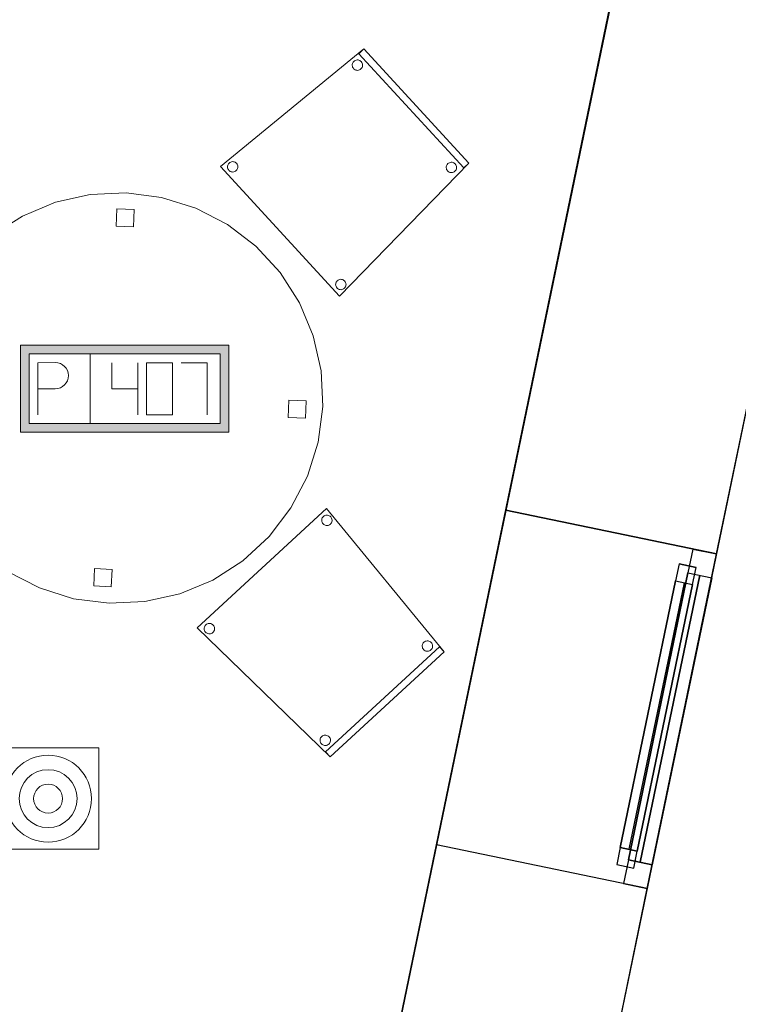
# Model space of a CAD drawing. Header units: metres. Extents: x 397.7 to 427.5, y 12.7 to 28.4.
# Tile 128 of 144: x 423.1 to 425.2, y 15.7 to 18.5. Entities that reach past the tile are written whole.
import ezdxf

# ---------------------------------------------------------------- set-up
doc = ezdxf.new("R2010")
doc.units = ezdxf.units.M
doc.layers.add('01_CARPINTERIA', color=5, linetype='Continuous', lineweight=25, true_color=0x0000ff)
doc.layers.add('01_SUELOS', color=7, linetype='Continuous', lineweight=25, true_color=0x007f00)
for name, color, linetype, lineweight in [('02_MOBILIARIO', 7, 'Continuous', 18), ('A-DETL-____-MBND', 7, 'Continuous', 18), ('A-DETL-GENF-OTLN', 7, 'Continuous', 18), ('A-GENM-____-OTLN', 7, 'Continuous', 18), ('A-WALL-____-MCUT', 7, 'Continuous', 25), ('A-WALL-____-OTLN', 7, 'Continuous', 25)]:
    doc.layers.add(name, color=color, linetype=linetype, lineweight=lineweight)

# ---------------------------------------------------------------- blocks, each defined once
blk = doc.blocks.new('Forma directa - LONDR55-XX_ZZ-ARQ-CAA-M3D-Londres55-156255-06_TEL_P3')
at = {"layer": '01_CARPINTERIA', "color": 161, "true_color": 0xaaaaff}
for p, q in [((0.1, 0.1), (0.05, 0.1)), ((0.05, 0.1), (0.05, 0.05)), ((0.1, 0.1), (0.05, 0.1)), ((0.05, 0.1), (0.05, 0.05)), ((0.1, 0.05), (0.1, 0.1)), ((0.1, 0.1), (0.1, 0.05)), ((0.1, 0.1), (0.8835, 0.1)), ((0.8835, 0.1), (0.1, 0.1)), ((0.1, 0.1), (0.1, 0.05)), ((0.1, 0.05), (0.1, 0.1)), ((0.8835, 0.1), (0.8835, 0.05)), ((0.8835, 0.1), (0.8835, 0.05)), ((0.9335, 0.1), (0.8835, 0.1)), ((0.8835, 0.1), (0.8835, 0.05)), ((0.9335, 0.1), (0.8835, 0.1)), ((0.8835, 0.1), (0.8835, 0.05)), ((0.9335, 0.05), (0.9335, 0.1)), ((0.9335, 0.1), (0.9335, 0.05)), ((0.07, 0.07), (0, 0.07)), ((0, 0.07), (0, 0)), ((0.07, 0.07), (0, 0.07)), ((0, 0.07), (0, 0)), ((0.07, 0), (0.07, 0.07)), ((0.07, 0.07), (0.07, 0)), ((0.07, 0.07), (0.9135, 0.07)), ((0.9135, 0.07), (0.07, 0.07)), ((0.07, 0.07), (0.07, 0)), ((0.07, 0), (0.07, 0.07)), ((0.8835, 0.075), (0.1, 0.075)), ((0.8835, 0.075), (0.1, 0.075)), ((0.9135, 0.07), (0.9135, 0)), ((0.9135, 0.07), (0.9135, 0)), ((0.9835, 0.07), (0.9135, 0.07)), ((0.9135, 0.07), (0.9135, 0)), ((0.9835, 0.07), (0.9135, 0.07)), ((0.9135, 0.07), (0.9135, 0)), ((0.9835, 0), (0.9835, 0.07)), ((0.9835, 0.07), (0.9835, 0)), ((0.05, 0.05), (0.1, 0.05)), ((0.05, 0.05), (0.1, 0.05)), ((0.9135, 0.035), (0.07, 0.035)), ((0.07, 0.035), (0.9135, 0.035)), ((0.1, 0.05), (0.8835, 0.05)), ((0.8835, 0.05), (0.1, 0.05)), ((0.8835, 0.05), (0.9335, 0.05)), ((0.8835, 0.05), (0.9335, 0.05)), ((0, 0), (0.07, 0)), ((0.07, 0), (0.9135, 0)), ((0.9135, 0), (0.07, 0)), ((0.9135, 0), (0.9835, 0)), ((0, 0), (0.07, 0)), ((0.9135, 0), (0.9835, 0))]:
    blk.add_line(p, q, dxfattribs=at)
blk = doc.blocks.new('Forma directa - Finestra P3-156310-06_TEL_P3')
at = {"xscale": 1.00000002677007, "yscale": 1.00000002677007, "zscale": 1.00000002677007}
blk.add_blockref('Forma directa - LONDR55-XX_ZZ-ARQ-CAA-M3D-Londres55-156255-06_TEL_P3', (0, 0), dxfattribs=at)
blk = doc.blocks.new('Family - Taula D120_P3-156368-06_TEL_P3')
at = {"layer": 'A-DETL-____-MBND', "color": 253, "true_color": 0xaaaaaa}
for p, q in [((0.4117, 1.1542), (0.5122, 1.1767)), ((0.5122, 1.1767), (0.4117, 1.1542)), ((0.5122, 1.1767), (0.6152, 1.1814)), ((0.6152, 1.1814), (0.5122, 1.1767)), ((0.6152, 1.1814), (0.7174, 1.1682)), ((0.7174, 1.1682), (0.6152, 1.1814)), ((0.7174, 1.1682), (0.8157, 1.1374)), ((0.8157, 1.1374), (0.7174, 1.1682)), ((0.3165, 1.1145), (0.4117, 1.1542)), ((0.4117, 1.1542), (0.3165, 1.1145)), ((0.5862, 1.085), (0.5882, 1.1349)), ((0.5882, 1.1349), (0.5862, 1.085)), ((0.5882, 1.1349), (0.6382, 1.1329)), ((0.6382, 1.1329), (0.5882, 1.1349)), ((0.8157, 1.1374), (0.9072, 1.09)), ((0.9072, 1.09), (0.8157, 1.1374)), ((0.2298, 1.0589), (0.3165, 1.1145)), ((0.3165, 1.1145), (0.2298, 1.0589)), ((0.6382, 1.1329), (0.6361, 1.0829)), ((0.6361, 1.0829), (0.6382, 1.1329)), ((0.6361, 1.0829), (0.5862, 1.085)), ((0.5862, 1.085), (0.6361, 1.0829)), ((0.9072, 1.09), (0.9891, 1.0275)), ((0.9891, 1.0275), (0.9072, 1.09)), ((0.1539, 0.9891), (0.2298, 1.0589)), ((0.2298, 1.0589), (0.1539, 0.9891)), ((0.9891, 1.0275), (1.0589, 0.9517)), ((1.0589, 0.9517), (0.9891, 1.0275)), ((0.0914, 0.9072), (0.1539, 0.9891)), ((0.1539, 0.9891), (0.0914, 0.9072)), ((1.0589, 0.9517), (1.1145, 0.8649)), ((1.1145, 0.8649), (1.0589, 0.9517)), ((0.044, 0.8157), (0.0914, 0.9072)), ((0.0914, 0.9072), (0.044, 0.8157)), ((1.1145, 0.8649), (1.1542, 0.7697)), ((1.1542, 0.7697), (1.1145, 0.8649)), ((0.0132, 0.7174), (0.044, 0.8157)), ((0.044, 0.8157), (0.0132, 0.7174)), ((1.1542, 0.7697), (1.1767, 0.6692)), ((1.1767, 0.6692), (1.1542, 0.7697)), ((0, 0.6152), (0.0132, 0.7174)), ((0.0132, 0.7174), (0, 0.6152)), ((1.1767, 0.6692), (1.1814, 0.5662)), ((1.1814, 0.5662), (1.1767, 0.6692)), ((0.0461, 0.5774), (0.0482, 0.6273)), ((0.0482, 0.6273), (0.0461, 0.5774)), ((0.0482, 0.6273), (0.0982, 0.6252)), ((0.0982, 0.6252), (0.0482, 0.6273)), ((0.0982, 0.6252), (0.0961, 0.5753)), ((0.0961, 0.5753), (0.0982, 0.6252)), ((0.0047, 0.5122), (0, 0.6152)), ((0, 0.6152), (0.0047, 0.5122)), ((0.0961, 0.5753), (0.0461, 0.5774)), ((0.0461, 0.5774), (0.0961, 0.5753)), ((1.082, 0.5344), (1.0841, 0.5844)), ((1.0841, 0.5844), (1.082, 0.5344)), ((1.0841, 0.5844), (1.134, 0.5823)), ((1.134, 0.5823), (1.0841, 0.5844)), ((1.134, 0.5823), (1.132, 0.5324)), ((1.132, 0.5324), (1.134, 0.5823)), ((1.1814, 0.5662), (1.1682, 0.464)), ((1.1682, 0.464), (1.1814, 0.5662)), ((0.0273, 0.4117), (0.0047, 0.5122)), ((0.0047, 0.5122), (0.0273, 0.4117)), ((1.132, 0.5324), (1.082, 0.5344)), ((1.082, 0.5344), (1.132, 0.5324)), ((1.1682, 0.464), (1.1374, 0.3657)), ((1.1374, 0.3657), (1.1682, 0.464)), ((0.0669, 0.3165), (0.0273, 0.4117)), ((0.0273, 0.4117), (0.0669, 0.3165)), ((1.1374, 0.3657), (1.09, 0.2742)), ((1.09, 0.2742), (1.1374, 0.3657)), ((0.1225, 0.2298), (0.0669, 0.3165)), ((0.0669, 0.3165), (0.1225, 0.2298)), ((1.09, 0.2742), (1.0275, 0.1923)), ((1.0275, 0.1923), (1.09, 0.2742)), ((0.1923, 0.1539), (0.1225, 0.2298)), ((0.1225, 0.2298), (0.1923, 0.1539)), ((1.0275, 0.1923), (0.9517, 0.1225)), ((0.9517, 0.1225), (1.0275, 0.1923)), ((0.2742, 0.0914), (0.1923, 0.1539)), ((0.1923, 0.1539), (0.2742, 0.0914)), ((0.9517, 0.1225), (0.8649, 0.0669)), ((0.8649, 0.0669), (0.9517, 0.1225)), ((0.3657, 0.044), (0.2742, 0.0914)), ((0.2742, 0.0914), (0.3657, 0.044)), ((0.5227, 0.0498), (0.5247, 0.0997)), ((0.5247, 0.0997), (0.5227, 0.0498)), ((0.5247, 0.0997), (0.5747, 0.0976)), ((0.5747, 0.0976), (0.5247, 0.0997)), ((0.5747, 0.0976), (0.5726, 0.0477)), ((0.5726, 0.0477), (0.5747, 0.0976)), ((0.8649, 0.0669), (0.7697, 0.0273)), ((0.7697, 0.0273), (0.8649, 0.0669)), ((0.464, 0.0132), (0.3657, 0.044)), ((0.3657, 0.044), (0.464, 0.0132)), ((0.5726, 0.0477), (0.5227, 0.0498)), ((0.5227, 0.0498), (0.5726, 0.0477)), ((0.5662, 0), (0.464, 0.0132)), ((0.464, 0.0132), (0.5662, 0)), ((0.6692, 0.0047), (0.5662, 0)), ((0.5662, 0), (0.6692, 0.0047)), ((0.7697, 0.0273), (0.6692, 0.0047)), ((0.6692, 0.0047), (0.7697, 0.0273))]:
    blk.add_line(p, q, dxfattribs=at)
blk = doc.blocks.new('Family - Paviment P3-156431-06_TEL_P3')
at = {"layer": '01_SUELOS', "color": 9, "true_color": 0xaad4aa}
for p, q in [((25.4182, 0), (28.518, 14.9576)), ((28.518, 14.9576), (25.4182, 0))]:
    blk.add_line(p, q, dxfattribs=at)
blk = doc.blocks.new('Family - Cadira confident_P3-156454-06_TEL_P3')
at = {"layer": 'A-DETL-____-MBND', "color": 253, "true_color": 0xaaaaaa}
for p, q in [((0, 0.3713), (0.3725, 0.7146)), ((0.3725, 0.7146), (0, 0.3713)), ((0.3725, 0.7146), (0.7113, 0.3026)), ((0.7113, 0.3026), (0.3725, 0.7146)), ((0.3582, 0.6803), (0.3583, 0.6829)), ((0.3583, 0.6829), (0.3582, 0.6803)), ((0.3585, 0.6778), (0.3582, 0.6803)), ((0.3582, 0.6803), (0.3585, 0.6778)), ((0.3583, 0.6829), (0.3588, 0.6855)), ((0.3588, 0.6855), (0.3583, 0.6829)), ((0.3588, 0.6855), (0.3598, 0.6879)), ((0.3598, 0.6879), (0.3588, 0.6855)), ((0.3598, 0.6879), (0.3612, 0.6901)), ((0.3612, 0.6901), (0.3598, 0.6879)), ((0.3612, 0.6901), (0.363, 0.692)), ((0.363, 0.692), (0.3612, 0.6901)), ((0.363, 0.692), (0.365, 0.6936)), ((0.365, 0.6936), (0.363, 0.692)), ((0.365, 0.6936), (0.3673, 0.6948)), ((0.3673, 0.6948), (0.365, 0.6936)), ((0.3673, 0.6948), (0.3698, 0.6956)), ((0.3698, 0.6956), (0.3673, 0.6948)), ((0.3698, 0.6956), (0.3724, 0.6959)), ((0.3724, 0.6959), (0.3698, 0.6956)), ((0.3724, 0.6959), (0.375, 0.6958)), ((0.375, 0.6958), (0.3724, 0.6959)), ((0.375, 0.6958), (0.3776, 0.6953)), ((0.3776, 0.6953), (0.375, 0.6958)), ((0.3776, 0.6953), (0.38, 0.6943)), ((0.38, 0.6943), (0.3776, 0.6953)), ((0.38, 0.6943), (0.3822, 0.6929)), ((0.3822, 0.6929), (0.38, 0.6943)), ((0.3822, 0.6929), (0.3841, 0.6911)), ((0.3841, 0.6911), (0.3822, 0.6929)), ((0.3841, 0.6911), (0.3857, 0.6891)), ((0.3857, 0.6891), (0.3841, 0.6911)), ((0.3857, 0.6891), (0.3869, 0.6868)), ((0.3869, 0.6868), (0.3857, 0.6891)), ((0.3869, 0.6868), (0.3877, 0.6843)), ((0.3877, 0.6843), (0.3869, 0.6868)), ((0.3877, 0.6843), (0.388, 0.6817)), ((0.388, 0.6817), (0.3877, 0.6843)), ((0.388, 0.6817), (0.3879, 0.6791)), ((0.3879, 0.6791), (0.388, 0.6817)), ((0.3593, 0.6753), (0.3585, 0.6778)), ((0.3585, 0.6778), (0.3593, 0.6753)), ((0.3605, 0.673), (0.3593, 0.6753)), ((0.3593, 0.6753), (0.3605, 0.673)), ((0.3621, 0.6709), (0.3605, 0.673)), ((0.3605, 0.673), (0.3621, 0.6709)), ((0.364, 0.6691), (0.3621, 0.6709)), ((0.3621, 0.6709), (0.364, 0.6691)), ((0.3662, 0.6678), (0.364, 0.6691)), ((0.364, 0.6691), (0.3662, 0.6678)), ((0.3686, 0.6668), (0.3662, 0.6678)), ((0.3662, 0.6678), (0.3686, 0.6668)), ((0.3712, 0.6662), (0.3686, 0.6668)), ((0.3686, 0.6668), (0.3712, 0.6662)), ((0.3738, 0.6661), (0.3712, 0.6662)), ((0.3712, 0.6662), (0.3738, 0.6661)), ((0.3764, 0.6664), (0.3738, 0.6661)), ((0.3738, 0.6661), (0.3764, 0.6664)), ((0.3788, 0.6672), (0.3764, 0.6664)), ((0.3764, 0.6664), (0.3788, 0.6672)), ((0.3811, 0.6684), (0.3788, 0.6672)), ((0.3788, 0.6672), (0.3811, 0.6684)), ((0.3832, 0.67), (0.3811, 0.6684)), ((0.3811, 0.6684), (0.3832, 0.67)), ((0.385, 0.672), (0.3832, 0.67)), ((0.3832, 0.67), (0.385, 0.672)), ((0.3864, 0.6742), (0.385, 0.672)), ((0.385, 0.672), (0.3864, 0.6742)), ((0.3873, 0.6766), (0.3864, 0.6742)), ((0.3864, 0.6742), (0.3873, 0.6766)), ((0.3879, 0.6791), (0.3873, 0.6766)), ((0.3873, 0.6766), (0.3879, 0.6791)), ((0.383, 0), (0, 0.3713)), ((0, 0.3713), (0.383, 0)), ((0.0199, 0.3686), (0.02, 0.3712)), ((0.02, 0.3712), (0.0199, 0.3686)), ((0.0202, 0.366), (0.0199, 0.3686)), ((0.0199, 0.3686), (0.0202, 0.366)), ((0.02, 0.3712), (0.0206, 0.3738)), ((0.0206, 0.3738), (0.02, 0.3712)), ((0.0206, 0.3738), (0.0216, 0.3762)), ((0.0216, 0.3762), (0.0206, 0.3738)), ((0.0216, 0.3762), (0.023, 0.3784)), ((0.023, 0.3784), (0.0216, 0.3762)), ((0.023, 0.3784), (0.0247, 0.3803)), ((0.0247, 0.3803), (0.023, 0.3784)), ((0.0247, 0.3803), (0.0268, 0.3819)), ((0.0268, 0.3819), (0.0247, 0.3803)), ((0.0268, 0.3819), (0.0291, 0.3831)), ((0.0291, 0.3831), (0.0268, 0.3819)), ((0.0291, 0.3831), (0.0316, 0.3839)), ((0.0316, 0.3839), (0.0291, 0.3831)), ((0.0316, 0.3839), (0.0341, 0.3842)), ((0.0341, 0.3842), (0.0316, 0.3839)), ((0.0341, 0.3842), (0.0367, 0.3841)), ((0.0367, 0.3841), (0.0341, 0.3842)), ((0.0367, 0.3841), (0.0393, 0.3836)), ((0.0393, 0.3836), (0.0367, 0.3841)), ((0.0393, 0.3836), (0.0417, 0.3826)), ((0.0417, 0.3826), (0.0393, 0.3836)), ((0.0417, 0.3826), (0.0439, 0.3812)), ((0.0439, 0.3812), (0.0417, 0.3826)), ((0.0439, 0.3812), (0.0458, 0.3794)), ((0.0458, 0.3794), (0.0439, 0.3812)), ((0.0458, 0.3794), (0.0474, 0.3773)), ((0.0474, 0.3773), (0.0458, 0.3794)), ((0.0474, 0.3773), (0.0486, 0.375)), ((0.0486, 0.375), (0.0474, 0.3773)), ((0.0486, 0.375), (0.0494, 0.3726)), ((0.0494, 0.3726), (0.0486, 0.375)), ((0.0494, 0.3726), (0.0497, 0.37)), ((0.0497, 0.37), (0.0494, 0.3726)), ((0.0497, 0.37), (0.0496, 0.3674)), ((0.0496, 0.3674), (0.0497, 0.37)), ((0.021, 0.3635), (0.0202, 0.366)), ((0.0202, 0.366), (0.021, 0.3635)), ((0.0222, 0.3612), (0.021, 0.3635)), ((0.021, 0.3635), (0.0222, 0.3612)), ((0.0238, 0.3592), (0.0222, 0.3612)), ((0.0222, 0.3612), (0.0238, 0.3592)), ((0.0258, 0.3574), (0.0238, 0.3592)), ((0.0238, 0.3592), (0.0258, 0.3574)), ((0.028, 0.356), (0.0258, 0.3574)), ((0.0258, 0.3574), (0.028, 0.356)), ((0.0304, 0.355), (0.028, 0.356)), ((0.028, 0.356), (0.0304, 0.355)), ((0.0329, 0.3545), (0.0304, 0.355)), ((0.0304, 0.355), (0.0329, 0.3545)), ((0.0355, 0.3544), (0.0329, 0.3545)), ((0.0329, 0.3545), (0.0355, 0.3544)), ((0.0381, 0.3547), (0.0355, 0.3544)), ((0.0355, 0.3544), (0.0381, 0.3547)), ((0.0406, 0.3555), (0.0381, 0.3547)), ((0.0381, 0.3547), (0.0406, 0.3555)), ((0.0429, 0.3567), (0.0406, 0.3555)), ((0.0406, 0.3555), (0.0429, 0.3567)), ((0.0449, 0.3583), (0.0429, 0.3567)), ((0.0429, 0.3567), (0.0449, 0.3583)), ((0.0467, 0.3602), (0.0449, 0.3583)), ((0.0449, 0.3583), (0.0467, 0.3602)), ((0.0481, 0.3624), (0.0467, 0.3602)), ((0.0467, 0.3602), (0.0481, 0.3624)), ((0.0491, 0.3648), (0.0481, 0.3624)), ((0.0481, 0.3624), (0.0491, 0.3648)), ((0.0496, 0.3674), (0.0491, 0.3648)), ((0.0491, 0.3648), (0.0496, 0.3674)), ((0.3694, 0.0147), (0.6978, 0.3173)), ((0.6978, 0.3173), (0.3694, 0.0147)), ((0.6477, 0.3184), (0.6478, 0.321)), ((0.6478, 0.321), (0.6477, 0.3184)), ((0.6481, 0.3158), (0.6477, 0.3184)), ((0.6477, 0.3184), (0.6481, 0.3158)), ((0.6478, 0.321), (0.6484, 0.3235)), ((0.6484, 0.3235), (0.6478, 0.321)), ((0.6489, 0.3133), (0.6481, 0.3158)), ((0.6481, 0.3158), (0.6489, 0.3133)), ((0.6484, 0.3235), (0.6494, 0.3259)), ((0.6494, 0.3259), (0.6484, 0.3235)), ((0.6501, 0.311), (0.6489, 0.3133)), ((0.6489, 0.3133), (0.6501, 0.311)), ((0.6494, 0.3259), (0.6508, 0.3281)), ((0.6508, 0.3281), (0.6494, 0.3259)), ((0.6508, 0.3281), (0.6525, 0.33)), ((0.6525, 0.33), (0.6508, 0.3281)), ((0.6525, 0.33), (0.6546, 0.3316)), ((0.6546, 0.3316), (0.6525, 0.33)), ((0.6546, 0.3316), (0.6569, 0.3328)), ((0.6569, 0.3328), (0.6546, 0.3316)), ((0.6569, 0.3328), (0.6594, 0.3336)), ((0.6594, 0.3336), (0.6569, 0.3328)), ((0.6594, 0.3336), (0.662, 0.334)), ((0.662, 0.334), (0.6594, 0.3336)), ((0.662, 0.334), (0.6646, 0.3339)), ((0.6646, 0.3339), (0.662, 0.334)), ((0.6646, 0.3339), (0.6671, 0.3333)), ((0.6671, 0.3333), (0.6646, 0.3339)), ((0.6671, 0.3333), (0.6695, 0.3323)), ((0.6695, 0.3323), (0.6671, 0.3333)), ((0.6695, 0.3323), (0.6717, 0.3309)), ((0.6717, 0.3309), (0.6695, 0.3323)), ((0.6717, 0.3309), (0.6736, 0.3292)), ((0.6736, 0.3292), (0.6717, 0.3309)), ((0.6736, 0.3292), (0.6752, 0.3271)), ((0.6752, 0.3271), (0.6736, 0.3292)), ((0.6759, 0.3122), (0.6745, 0.31)), ((0.6745, 0.31), (0.6759, 0.3122)), ((0.6752, 0.3271), (0.6764, 0.3248)), ((0.6764, 0.3248), (0.6752, 0.3271)), ((0.6769, 0.3146), (0.6759, 0.3122)), ((0.6759, 0.3122), (0.6769, 0.3146)), ((0.6764, 0.3248), (0.6772, 0.3223)), ((0.6772, 0.3223), (0.6764, 0.3248)), ((0.6775, 0.3171), (0.6769, 0.3146)), ((0.6769, 0.3146), (0.6775, 0.3171)), ((0.6772, 0.3223), (0.6776, 0.3197)), ((0.6776, 0.3197), (0.6772, 0.3223)), ((0.6776, 0.3197), (0.6775, 0.3171)), ((0.6775, 0.3171), (0.6776, 0.3197)), ((0.6978, 0.3173), (0.7113, 0.3026)), ((0.7113, 0.3026), (0.6978, 0.3173)), ((0.7113, 0.3026), (0.383, 0)), ((0.383, 0), (0.7113, 0.3026)), ((0.7113, 0.3026), (0.383, 0)), ((0.383, 0), (0.7113, 0.3026)), ((0.6517, 0.3089), (0.6501, 0.311)), ((0.6501, 0.311), (0.6517, 0.3089)), ((0.6536, 0.3072), (0.6517, 0.3089)), ((0.6517, 0.3089), (0.6536, 0.3072)), ((0.6558, 0.3058), (0.6536, 0.3072)), ((0.6536, 0.3072), (0.6558, 0.3058)), ((0.6582, 0.3048), (0.6558, 0.3058)), ((0.6558, 0.3058), (0.6582, 0.3048)), ((0.6607, 0.3042), (0.6582, 0.3048)), ((0.6582, 0.3048), (0.6607, 0.3042)), ((0.6633, 0.3041), (0.6607, 0.3042)), ((0.6607, 0.3042), (0.6633, 0.3041)), ((0.6659, 0.3045), (0.6633, 0.3041)), ((0.6633, 0.3041), (0.6659, 0.3045)), ((0.6684, 0.3053), (0.6659, 0.3045)), ((0.6659, 0.3045), (0.6684, 0.3053)), ((0.6707, 0.3065), (0.6684, 0.3053)), ((0.6684, 0.3053), (0.6707, 0.3065)), ((0.6728, 0.3081), (0.6707, 0.3065)), ((0.6707, 0.3065), (0.6728, 0.3081)), ((0.6745, 0.31), (0.6728, 0.3081)), ((0.6728, 0.3081), (0.6745, 0.31)), ((0.3552, 0.0549), (0.3566, 0.0571)), ((0.3566, 0.0571), (0.3552, 0.0549)), ((0.3566, 0.0571), (0.3584, 0.059)), ((0.3584, 0.059), (0.3566, 0.0571)), ((0.3584, 0.059), (0.3605, 0.0606)), ((0.3605, 0.0606), (0.3584, 0.059)), ((0.3605, 0.0606), (0.3628, 0.0618)), ((0.3628, 0.0618), (0.3605, 0.0606)), ((0.3628, 0.0618), (0.3652, 0.0626)), ((0.3652, 0.0626), (0.3628, 0.0618)), ((0.3652, 0.0626), (0.3678, 0.0629)), ((0.3678, 0.0629), (0.3652, 0.0626)), ((0.3678, 0.0629), (0.3704, 0.0628)), ((0.3704, 0.0628), (0.3678, 0.0629)), ((0.3704, 0.0628), (0.373, 0.0622)), ((0.373, 0.0622), (0.3704, 0.0628)), ((0.373, 0.0622), (0.3754, 0.0612)), ((0.3754, 0.0612), (0.373, 0.0622)), ((0.3754, 0.0612), (0.3776, 0.0599)), ((0.3776, 0.0599), (0.3754, 0.0612)), ((0.3776, 0.0599), (0.3795, 0.0581)), ((0.3795, 0.0581), (0.3776, 0.0599)), ((0.3795, 0.0581), (0.3811, 0.056)), ((0.3811, 0.056), (0.3795, 0.0581)), ((0.3536, 0.0473), (0.3537, 0.0499)), ((0.3537, 0.0499), (0.3536, 0.0473)), ((0.3539, 0.0447), (0.3536, 0.0473)), ((0.3536, 0.0473), (0.3539, 0.0447)), ((0.3537, 0.0499), (0.3542, 0.0524)), ((0.3542, 0.0524), (0.3537, 0.0499)), ((0.3547, 0.0422), (0.3539, 0.0447)), ((0.3539, 0.0447), (0.3547, 0.0422)), ((0.3542, 0.0524), (0.3552, 0.0549)), ((0.3552, 0.0549), (0.3542, 0.0524)), ((0.3559, 0.0399), (0.3547, 0.0422)), ((0.3547, 0.0422), (0.3559, 0.0399)), ((0.3575, 0.0379), (0.3559, 0.0399)), ((0.3559, 0.0399), (0.3575, 0.0379)), ((0.3594, 0.0361), (0.3575, 0.0379)), ((0.3575, 0.0379), (0.3594, 0.0361)), ((0.3616, 0.0347), (0.3594, 0.0361)), ((0.3594, 0.0361), (0.3616, 0.0347)), ((0.364, 0.0337), (0.3616, 0.0347)), ((0.3616, 0.0347), (0.364, 0.0337)), ((0.3666, 0.0332), (0.364, 0.0337)), ((0.364, 0.0337), (0.3666, 0.0332)), ((0.3692, 0.0331), (0.3666, 0.0332)), ((0.3666, 0.0332), (0.3692, 0.0331)), ((0.3718, 0.0334), (0.3692, 0.0331)), ((0.3692, 0.0331), (0.3718, 0.0334)), ((0.3743, 0.0342), (0.3718, 0.0334)), ((0.3718, 0.0334), (0.3743, 0.0342)), ((0.3766, 0.0354), (0.3743, 0.0342)), ((0.3743, 0.0342), (0.3766, 0.0354)), ((0.3786, 0.037), (0.3766, 0.0354)), ((0.3766, 0.0354), (0.3786, 0.037)), ((0.3804, 0.0389), (0.3786, 0.037)), ((0.3786, 0.037), (0.3804, 0.0389)), ((0.3818, 0.0411), (0.3804, 0.0389)), ((0.3804, 0.0389), (0.3818, 0.0411)), ((0.3811, 0.056), (0.3823, 0.0537)), ((0.3823, 0.0537), (0.3811, 0.056)), ((0.3828, 0.0435), (0.3818, 0.0411)), ((0.3818, 0.0411), (0.3828, 0.0435)), ((0.3823, 0.0537), (0.3831, 0.0512)), ((0.3831, 0.0512), (0.3823, 0.0537)), ((0.3833, 0.0461), (0.3828, 0.0435)), ((0.3828, 0.0435), (0.3833, 0.0461)), ((0.3831, 0.0512), (0.3834, 0.0487)), ((0.3834, 0.0487), (0.3831, 0.0512)), ((0.3834, 0.0487), (0.3833, 0.0461)), ((0.3833, 0.0461), (0.3834, 0.0487)), ((0.383, 0), (0.3694, 0.0147)), ((0.3694, 0.0147), (0.383, 0))]:
    blk.add_line(p, q, dxfattribs=at)
blk = doc.blocks.new('Family - Façana sur-est P3-156497-06_TEL_P3')
at = {"layer": 'A-WALL-____-MCUT', "color": 253, "true_color": 0xaaaaaa}
for p, q in [((3.234, 0.62), (2.6852, 0.62)), ((3.234, 0), (3.234, 0.62)), ((4.2175, 0.62), (4.2175, 0)), ((5.8617, 0.62), (4.2175, 0.62)), ((2.6852, 0), (3.234, 0)), ((4.2175, 0), (5.8617, 0))]:
    blk.add_line(p, q, dxfattribs=at)
at = {"layer": 'A-WALL-____-OTLN', "color": 253, "true_color": 0xaaaaaa}
for p, q in [((15.5861, 0.62), (-0.1285, 0.62)), ((3.234, 0), (3.234, 0.62)), ((4.2175, 0.62), (3.234, 0.62)), ((4.2175, 0), (4.2175, 0.62)), ((0, 0), (15.7146, 0)), ((3.234, 0), (4.2175, 0))]:
    blk.add_line(p, q, dxfattribs=at)
at = {"layer": 'A-WALL-____-OTLN', "color": 253, "lineweight": 18, "true_color": 0xaaaaaa}
blk.add_line((0, 0), (15.7146, 0), dxfattribs=at)
blk = doc.blocks.new('Family - Vano finestra P3-156507-06_TEL_P3')
at = {"layer": 'A-GENM-____-OTLN', "color": 253, "true_color": 0xaaaaaa}
for p, q in [((424.5394, 17.0962), (424.3398, 16.1331)), ((424.3398, 16.1331), (424.5394, 17.0962)), ((425.1465, 16.9703), (424.5394, 17.0962)), ((424.5394, 17.0962), (425.1465, 16.9703)), ((424.9469, 16.0073), (425.1465, 16.9703)), ((425.1465, 16.9703), (424.9469, 16.0073)), ((424.3398, 16.1331), (424.9469, 16.0073)), ((424.3398, 16.1331), (424.9469, 16.0073))]:
    blk.add_line(p, q, dxfattribs=at)
blk = doc.blocks.new('Family - Cadira confident_P3-156669-06_TEL_P3')
at = {"layer": 'A-DETL-____-MBND', "color": 253, "true_color": 0xaaaaaa}
for p, q in [((0, 0.3729), (0.4124, 0.7113)), ((0.4124, 0.7113), (0, 0.3729)), ((0.3977, 0.6977), (0.4124, 0.7113)), ((0.4124, 0.7113), (0.3977, 0.6977)), ((0.4124, 0.7113), (0.7146, 0.3826)), ((0.7146, 0.3826), (0.4124, 0.7113)), ((0.4124, 0.7113), (0.7146, 0.3826)), ((0.7146, 0.3826), (0.4124, 0.7113)), ((0.6999, 0.369), (0.3977, 0.6977)), ((0.3977, 0.6977), (0.6999, 0.369)), ((0.3791, 0.664), (0.3792, 0.6666)), ((0.3792, 0.6666), (0.3791, 0.664)), ((0.3794, 0.6614), (0.3791, 0.664)), ((0.3791, 0.664), (0.3794, 0.6614)), ((0.3792, 0.6666), (0.3797, 0.6691)), ((0.3797, 0.6691), (0.3792, 0.6666)), ((0.3802, 0.6589), (0.3794, 0.6614)), ((0.3794, 0.6614), (0.3802, 0.6589)), ((0.3797, 0.6691), (0.3807, 0.6715)), ((0.3807, 0.6715), (0.3797, 0.6691)), ((0.3814, 0.6566), (0.3802, 0.6589)), ((0.3802, 0.6589), (0.3814, 0.6566)), ((0.3807, 0.6715), (0.3821, 0.6737)), ((0.3821, 0.6737), (0.3807, 0.6715)), ((0.383, 0.6545), (0.3814, 0.6566)), ((0.3814, 0.6566), (0.383, 0.6545)), ((0.3821, 0.6737), (0.3839, 0.6756)), ((0.3839, 0.6756), (0.3821, 0.6737)), ((0.3849, 0.6528), (0.383, 0.6545)), ((0.383, 0.6545), (0.3849, 0.6528)), ((0.3839, 0.6756), (0.3859, 0.6772)), ((0.3859, 0.6772), (0.3839, 0.6756)), ((0.3871, 0.6514), (0.3849, 0.6528)), ((0.3849, 0.6528), (0.3871, 0.6514)), ((0.3859, 0.6772), (0.3882, 0.6784)), ((0.3882, 0.6784), (0.3859, 0.6772)), ((0.3882, 0.6784), (0.3907, 0.6792)), ((0.3907, 0.6792), (0.3882, 0.6784)), ((0.3907, 0.6792), (0.3933, 0.6796)), ((0.3933, 0.6796), (0.3907, 0.6792)), ((0.3933, 0.6796), (0.3959, 0.6795)), ((0.3959, 0.6795), (0.3933, 0.6796)), ((0.3959, 0.6795), (0.3984, 0.6789)), ((0.3984, 0.6789), (0.3959, 0.6795)), ((0.3984, 0.6789), (0.4009, 0.6779)), ((0.4009, 0.6779), (0.3984, 0.6789)), ((0.402, 0.6521), (0.3997, 0.6509)), ((0.3997, 0.6509), (0.402, 0.6521)), ((0.4009, 0.6779), (0.4031, 0.6765)), ((0.4031, 0.6765), (0.4009, 0.6779)), ((0.4041, 0.6537), (0.402, 0.6521)), ((0.402, 0.6521), (0.4041, 0.6537)), ((0.4031, 0.6765), (0.405, 0.6748)), ((0.405, 0.6748), (0.4031, 0.6765)), ((0.4059, 0.6556), (0.4041, 0.6537)), ((0.4041, 0.6537), (0.4059, 0.6556)), ((0.405, 0.6748), (0.4066, 0.6727)), ((0.4066, 0.6727), (0.405, 0.6748)), ((0.4073, 0.6578), (0.4059, 0.6556)), ((0.4059, 0.6556), (0.4073, 0.6578)), ((0.4066, 0.6727), (0.4078, 0.6704)), ((0.4078, 0.6704), (0.4066, 0.6727)), ((0.4082, 0.6602), (0.4073, 0.6578)), ((0.4073, 0.6578), (0.4082, 0.6602)), ((0.4078, 0.6704), (0.4086, 0.6679)), ((0.4086, 0.6679), (0.4078, 0.6704)), ((0.4088, 0.6627), (0.4082, 0.6602)), ((0.4082, 0.6602), (0.4088, 0.6627)), ((0.4086, 0.6679), (0.4089, 0.6653)), ((0.4089, 0.6653), (0.4086, 0.6679)), ((0.4089, 0.6653), (0.4088, 0.6627)), ((0.4088, 0.6627), (0.4089, 0.6653)), ((0.3895, 0.6504), (0.3871, 0.6514)), ((0.3871, 0.6514), (0.3895, 0.6504)), ((0.3921, 0.6498), (0.3895, 0.6504)), ((0.3895, 0.6504), (0.3921, 0.6498)), ((0.3947, 0.6497), (0.3921, 0.6498)), ((0.3921, 0.6498), (0.3947, 0.6497)), ((0.3973, 0.6501), (0.3947, 0.6497)), ((0.3947, 0.6497), (0.3973, 0.6501)), ((0.3997, 0.6509), (0.3973, 0.6501)), ((0.3973, 0.6501), (0.3997, 0.6509)), ((0.3428, 0), (0, 0.3729)), ((0, 0.3729), (0.3428, 0)), ((0.0199, 0.3713), (0.0201, 0.3739)), ((0.0201, 0.3739), (0.0199, 0.3713)), ((0.0203, 0.3688), (0.0199, 0.3713)), ((0.0199, 0.3713), (0.0203, 0.3688)), ((0.0201, 0.3739), (0.0206, 0.3765)), ((0.0206, 0.3765), (0.0201, 0.3739)), ((0.0211, 0.3663), (0.0203, 0.3688)), ((0.0203, 0.3688), (0.0211, 0.3663)), ((0.0206, 0.3765), (0.0216, 0.3789)), ((0.0216, 0.3789), (0.0206, 0.3765)), ((0.0216, 0.3789), (0.023, 0.3811)), ((0.023, 0.3811), (0.0216, 0.3789)), ((0.023, 0.3811), (0.0248, 0.383)), ((0.0248, 0.383), (0.023, 0.3811)), ((0.0248, 0.383), (0.0268, 0.3846)), ((0.0268, 0.3846), (0.0248, 0.383)), ((0.0268, 0.3846), (0.0291, 0.3858)), ((0.0291, 0.3858), (0.0268, 0.3846)), ((0.0291, 0.3858), (0.0316, 0.3866)), ((0.0316, 0.3866), (0.0291, 0.3858)), ((0.0316, 0.3866), (0.0342, 0.387)), ((0.0342, 0.387), (0.0316, 0.3866)), ((0.0342, 0.387), (0.0368, 0.3868)), ((0.0368, 0.3868), (0.0342, 0.387)), ((0.0368, 0.3868), (0.0393, 0.3863)), ((0.0393, 0.3863), (0.0368, 0.3868)), ((0.0393, 0.3863), (0.0417, 0.3853)), ((0.0417, 0.3853), (0.0393, 0.3863)), ((0.0417, 0.3853), (0.0439, 0.3839)), ((0.0439, 0.3839), (0.0417, 0.3853)), ((0.0439, 0.3839), (0.0459, 0.3821)), ((0.0459, 0.3821), (0.0439, 0.3839)), ((0.0459, 0.3821), (0.0475, 0.3801)), ((0.0475, 0.3801), (0.0459, 0.3821)), ((0.0475, 0.3801), (0.0487, 0.3778)), ((0.0487, 0.3778), (0.0475, 0.3801)), ((0.0487, 0.3778), (0.0494, 0.3753)), ((0.0494, 0.3753), (0.0487, 0.3778)), ((0.0497, 0.3701), (0.0491, 0.3676)), ((0.0491, 0.3676), (0.0497, 0.3701)), ((0.0494, 0.3753), (0.0498, 0.3727)), ((0.0498, 0.3727), (0.0494, 0.3753)), ((0.0498, 0.3727), (0.0497, 0.3701)), ((0.0497, 0.3701), (0.0498, 0.3727)), ((0.7146, 0.3826), (0.3428, 0)), ((0.3428, 0), (0.7146, 0.3826)), ((0.6498, 0.3695), (0.6499, 0.3721)), ((0.6499, 0.3721), (0.6498, 0.3695)), ((0.6501, 0.3669), (0.6498, 0.3695)), ((0.6498, 0.3695), (0.6501, 0.3669)), ((0.6499, 0.3721), (0.6504, 0.3746)), ((0.6504, 0.3746), (0.6499, 0.3721)), ((0.6504, 0.3746), (0.6514, 0.377)), ((0.6514, 0.377), (0.6504, 0.3746)), ((0.6514, 0.377), (0.6528, 0.3792)), ((0.6528, 0.3792), (0.6514, 0.377)), ((0.6528, 0.3792), (0.6546, 0.3812)), ((0.6546, 0.3812), (0.6528, 0.3792)), ((0.6546, 0.3812), (0.6567, 0.3828)), ((0.6567, 0.3828), (0.6546, 0.3812)), ((0.6567, 0.3828), (0.659, 0.384)), ((0.659, 0.384), (0.6567, 0.3828)), ((0.659, 0.384), (0.6614, 0.3848)), ((0.6614, 0.3848), (0.659, 0.384)), ((0.6614, 0.3848), (0.664, 0.3851)), ((0.664, 0.3851), (0.6614, 0.3848)), ((0.664, 0.3851), (0.6666, 0.385)), ((0.6666, 0.385), (0.664, 0.3851)), ((0.6666, 0.385), (0.6692, 0.3844)), ((0.6692, 0.3844), (0.6666, 0.385)), ((0.6692, 0.3844), (0.6716, 0.3834)), ((0.6716, 0.3834), (0.6692, 0.3844)), ((0.6716, 0.3834), (0.6738, 0.382)), ((0.6738, 0.382), (0.6716, 0.3834)), ((0.6738, 0.382), (0.6757, 0.3803)), ((0.6757, 0.3803), (0.6738, 0.382)), ((0.6757, 0.3803), (0.6773, 0.3782)), ((0.6773, 0.3782), (0.6757, 0.3803)), ((0.6773, 0.3782), (0.6785, 0.3759)), ((0.6785, 0.3759), (0.6773, 0.3782)), ((0.6785, 0.3759), (0.6793, 0.3734)), ((0.6793, 0.3734), (0.6785, 0.3759)), ((0.6793, 0.3734), (0.6796, 0.3709)), ((0.6796, 0.3709), (0.6793, 0.3734)), ((0.6796, 0.3709), (0.6795, 0.3683)), ((0.6795, 0.3683), (0.6796, 0.3709)), ((0.7146, 0.3826), (0.6999, 0.369)), ((0.6999, 0.369), (0.7146, 0.3826)), ((0.0223, 0.364), (0.0211, 0.3663)), ((0.0211, 0.3663), (0.0223, 0.364)), ((0.0239, 0.3619), (0.0223, 0.364)), ((0.0223, 0.364), (0.0239, 0.3619)), ((0.0258, 0.3602), (0.0239, 0.3619)), ((0.0239, 0.3619), (0.0258, 0.3602)), ((0.028, 0.3588), (0.0258, 0.3602)), ((0.0258, 0.3602), (0.028, 0.3588)), ((0.0304, 0.3578), (0.028, 0.3588)), ((0.028, 0.3588), (0.0304, 0.3578)), ((0.033, 0.3572), (0.0304, 0.3578)), ((0.0304, 0.3578), (0.033, 0.3572)), ((0.0356, 0.3571), (0.033, 0.3572)), ((0.033, 0.3572), (0.0356, 0.3571)), ((0.0381, 0.3575), (0.0356, 0.3571)), ((0.0356, 0.3571), (0.0381, 0.3575)), ((0.0406, 0.3582), (0.0381, 0.3575)), ((0.0381, 0.3575), (0.0406, 0.3582)), ((0.0429, 0.3594), (0.0406, 0.3582)), ((0.0406, 0.3582), (0.0429, 0.3594)), ((0.045, 0.361), (0.0429, 0.3594)), ((0.0429, 0.3594), (0.045, 0.361)), ((0.0467, 0.363), (0.045, 0.361)), ((0.045, 0.361), (0.0467, 0.363)), ((0.0481, 0.3652), (0.0467, 0.363)), ((0.0467, 0.363), (0.0481, 0.3652)), ((0.0491, 0.3676), (0.0481, 0.3652)), ((0.0481, 0.3652), (0.0491, 0.3676)), ((0.6509, 0.3644), (0.6501, 0.3669)), ((0.6501, 0.3669), (0.6509, 0.3644)), ((0.6521, 0.3621), (0.6509, 0.3644)), ((0.6509, 0.3644), (0.6521, 0.3621)), ((0.6537, 0.3601), (0.6521, 0.3621)), ((0.6521, 0.3621), (0.6537, 0.3601)), ((0.6556, 0.3583), (0.6537, 0.3601)), ((0.6537, 0.3601), (0.6556, 0.3583)), ((0.6578, 0.3569), (0.6556, 0.3583)), ((0.6556, 0.3583), (0.6578, 0.3569)), ((0.6602, 0.3559), (0.6578, 0.3569)), ((0.6578, 0.3569), (0.6602, 0.3559)), ((0.6628, 0.3554), (0.6602, 0.3559)), ((0.6602, 0.3559), (0.6628, 0.3554)), ((0.6654, 0.3553), (0.6628, 0.3554)), ((0.6628, 0.3554), (0.6654, 0.3553)), ((0.668, 0.3556), (0.6654, 0.3553)), ((0.6654, 0.3553), (0.668, 0.3556)), ((0.6705, 0.3564), (0.668, 0.3556)), ((0.668, 0.3556), (0.6705, 0.3564)), ((0.6728, 0.3576), (0.6705, 0.3564)), ((0.6705, 0.3564), (0.6728, 0.3576)), ((0.6748, 0.3592), (0.6728, 0.3576)), ((0.6728, 0.3576), (0.6748, 0.3592)), ((0.6766, 0.3611), (0.6748, 0.3592)), ((0.6748, 0.3592), (0.6766, 0.3611)), ((0.678, 0.3633), (0.6766, 0.3611)), ((0.6766, 0.3611), (0.678, 0.3633)), ((0.679, 0.3657), (0.678, 0.3633)), ((0.678, 0.3633), (0.679, 0.3657)), ((0.6795, 0.3683), (0.679, 0.3657)), ((0.679, 0.3657), (0.6795, 0.3683)), ((0.3313, 0.0327), (0.3314, 0.0353)), ((0.3314, 0.0353), (0.3313, 0.0327)), ((0.3316, 0.0301), (0.3313, 0.0327)), ((0.3313, 0.0327), (0.3316, 0.0301)), ((0.3314, 0.0353), (0.3319, 0.0379)), ((0.3319, 0.0379), (0.3314, 0.0353)), ((0.3324, 0.0276), (0.3316, 0.0301)), ((0.3316, 0.0301), (0.3324, 0.0276)), ((0.3319, 0.0379), (0.3329, 0.0403)), ((0.3329, 0.0403), (0.3319, 0.0379)), ((0.3329, 0.0403), (0.3343, 0.0425)), ((0.3343, 0.0425), (0.3329, 0.0403)), ((0.3343, 0.0425), (0.3361, 0.0444)), ((0.3361, 0.0444), (0.3343, 0.0425)), ((0.3361, 0.0444), (0.3381, 0.046)), ((0.3381, 0.046), (0.3361, 0.0444)), ((0.3381, 0.046), (0.3405, 0.0472)), ((0.3405, 0.0472), (0.3381, 0.046)), ((0.3405, 0.0472), (0.3429, 0.048)), ((0.3429, 0.048), (0.3405, 0.0472)), ((0.3429, 0.048), (0.3455, 0.0483)), ((0.3455, 0.0483), (0.3429, 0.048)), ((0.3455, 0.0483), (0.3481, 0.0482)), ((0.3481, 0.0482), (0.3455, 0.0483)), ((0.3481, 0.0482), (0.3507, 0.0477)), ((0.3507, 0.0477), (0.3481, 0.0482)), ((0.3507, 0.0477), (0.3531, 0.0467)), ((0.3531, 0.0467), (0.3507, 0.0477)), ((0.3531, 0.0467), (0.3553, 0.0453)), ((0.3553, 0.0453), (0.3531, 0.0467)), ((0.3553, 0.0453), (0.3572, 0.0435)), ((0.3572, 0.0435), (0.3553, 0.0453)), ((0.3572, 0.0435), (0.3588, 0.0414)), ((0.3588, 0.0414), (0.3572, 0.0435)), ((0.3588, 0.0414), (0.36, 0.0391)), ((0.36, 0.0391), (0.3588, 0.0414)), ((0.3605, 0.0289), (0.3595, 0.0265)), ((0.3595, 0.0265), (0.3605, 0.0289)), ((0.36, 0.0391), (0.3608, 0.0367)), ((0.3608, 0.0367), (0.36, 0.0391)), ((0.361, 0.0315), (0.3605, 0.0289)), ((0.3605, 0.0289), (0.361, 0.0315)), ((0.3608, 0.0367), (0.3611, 0.0341)), ((0.3611, 0.0341), (0.3608, 0.0367)), ((0.3611, 0.0341), (0.361, 0.0315)), ((0.361, 0.0315), (0.3611, 0.0341)), ((0.3336, 0.0253), (0.3324, 0.0276)), ((0.3324, 0.0276), (0.3336, 0.0253)), ((0.3352, 0.0233), (0.3336, 0.0253)), ((0.3336, 0.0253), (0.3352, 0.0233)), ((0.3371, 0.0215), (0.3352, 0.0233)), ((0.3352, 0.0233), (0.3371, 0.0215)), ((0.3393, 0.0201), (0.3371, 0.0215)), ((0.3371, 0.0215), (0.3393, 0.0201)), ((0.3417, 0.0191), (0.3393, 0.0201)), ((0.3393, 0.0201), (0.3417, 0.0191)), ((0.3443, 0.0186), (0.3417, 0.0191)), ((0.3417, 0.0191), (0.3443, 0.0186)), ((0.3469, 0.0185), (0.3443, 0.0186)), ((0.3443, 0.0186), (0.3469, 0.0185)), ((0.3495, 0.0188), (0.3469, 0.0185)), ((0.3469, 0.0185), (0.3495, 0.0188)), ((0.3519, 0.0196), (0.3495, 0.0188)), ((0.3495, 0.0188), (0.3519, 0.0196)), ((0.3543, 0.0208), (0.3519, 0.0196)), ((0.3519, 0.0196), (0.3543, 0.0208)), ((0.3563, 0.0224), (0.3543, 0.0208)), ((0.3543, 0.0208), (0.3563, 0.0224)), ((0.3581, 0.0243), (0.3563, 0.0224)), ((0.3563, 0.0224), (0.3581, 0.0243)), ((0.3595, 0.0265), (0.3581, 0.0243)), ((0.3581, 0.0243), (0.3595, 0.0265))]:
    blk.add_line(p, q, dxfattribs=at)
blk = doc.blocks.new('LONDR55-XX_ZZ-ARQ-CAA-M3D-Londres55_ifc-1-06_TEL_P3')
at = {"layer": '01_CARPINTERIA', "color": 253, "lineweight": 18, "true_color": 0xaaaaaa, "rotation": 78.2917914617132}
blk.add_blockref('Forma directa - Finestra P3-156310-06_TEL_P3', (424.9469, 16.0073), dxfattribs=at)
at = {"layer": '01_SUELOS', "color": 253, "lineweight": 18, "true_color": 0xaaaaaa}
blk.add_blockref('Family - Paviment P3-156431-06_TEL_P3', (398.2952, 13.1106), dxfattribs=at)
at = {"layer": '02_MOBILIARIO', "color": 253, "lineweight": 18, "true_color": 0xaaaaaa}
for name, p in [('Family - Cadira confident_P3-156669-06_TEL_P3', (423.7183, 17.7124)), ('Family - Taula D120_P3-156368-06_TEL_P3', (422.831, 16.8284)), ('Family - Cadira confident_P3-156454-06_TEL_P3', (423.6512, 16.3861))]:
    blk.add_blockref(name, p, dxfattribs=at)
at = {"layer": 'A-GENM-____-OTLN', "color": 253, "lineweight": 18, "true_color": 0xaaaaaa}
blk.add_blockref('Family - Vano finestra P3-156507-06_TEL_P3', (0, 0), dxfattribs=at)
at = {"layer": 'A-WALL-____-OTLN', "color": 253, "lineweight": 18, "true_color": 0xaaaaaa, "rotation": 78.29179146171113}
blk.add_blockref('Family - Façana sur-est P3-156497-06_TEL_P3', (424.2907, 12.8406), dxfattribs=at)
blk = doc.blocks.new('ZYR_05_02_05 PT 4COL Terra - 07 PT Terra _4SC-2SAI-2VD_-V1-06_TEL_P3')
at = {"layer": 'A-DETL-____-MBND', "true_color": 0x3c0aff}
h = blk.add_hatch(color=180, dxfattribs=at)
h.paths.add_polyline_path([(-0.3585, -0.125), (0.2415, -0.125), (0.2415, 0.125), (-0.3585, 0.125)])
h.paths.add_polyline_path([(-0.3335, -0.1), (-0.3335, 0.1), (0.2165, 0.1), (0.2165, -0.1)])
at = {"layer": 'A-DETL-____-MBND', "color": 180, "true_color": 0x3c0aff}
for p, q in [((0.2415, 0.125), (-0.3585, 0.125)), ((-0.3585, 0.125), (-0.3585, -0.125)), ((-0.3585, 0.125), (0.2415, 0.125)), ((-0.3585, 0.125), (-0.3585, -0.125)), ((0.2415, -0.125), (0.2415, 0.125)), ((0.2415, 0.125), (0.2415, -0.125)), ((-0.3335, -0.1), (-0.3335, 0.1)), ((-0.3335, 0.1), (0.2165, 0.1)), ((-0.3335, 0.1), (0.2165, 0.1)), ((-0.3335, -0.1), (-0.3335, 0.1)), ((-0.1585, 0.1), (-0.1585, -0.1)), ((0.2165, 0.1), (0.2165, -0.1)), ((0.2165, 0.1), (0.2165, -0.1)), ((-0.3085, 0.075), (-0.2585, 0.0754)), ((-0.3085, 0.075), (-0.3085, -0.075)), ((-0.096, 0.075), (-0.096, 0)), ((-0.021, 0.075), (-0.021, -0.075)), ((0.079, 0.075), (0.004, 0.075)), ((0.004, 0.075), (0.004, -0.075)), ((0.079, -0.075), (0.079, 0.075)), ((0.104, 0.075), (0.179, 0.075)), ((0.179, 0.075), (0.179, -0.075)), ((-0.3085, 0), (-0.2585, 0)), ((-0.096, 0), (-0.021, 0)), ((0.004, -0.075), (0.079, -0.075)), ((0.2165, -0.1), (-0.3335, -0.1)), ((0.2165, -0.1), (-0.3335, -0.1)), ((-0.3585, -0.125), (0.2415, -0.125)), ((0.2415, -0.125), (-0.3585, -0.125))]:
    blk.add_line(p, q, dxfattribs=at)
blk.add_arc((-0.2585, 0.0377), 0.0377, 270, 90, dxfattribs=at)
blk = doc.blocks.new('ZYR_08_04 Altaveu Sostre Encastat - Altaveu Encastat 08 _Rect_-911407-06_TEL_P3')
at = {"layer": 'A-DETL-GENF-OTLN', "color": 6, "true_color": 0xff00ff}
for p, q in [((-0.145825, 0.145825), (0.145825, 0.145825)), ((-0.145825, -0.145825), (-0.145825, 0.145825)), ((0.145825, 0.145825), (0.145825, -0.145825)), ((0.145825, -0.145825), (-0.145825, -0.145825))]:
    blk.add_line(p, q, dxfattribs=at)
for radius in [0.125, 0.083333, 0.041667]:
    blk.add_circle((0, 0), radius, dxfattribs=at)

msp = doc.modelspace()

# ---------------------------------------------------------------- block references
at = {"lineweight": 5}
msp.add_blockref('LONDR55-XX_ZZ-ARQ-CAA-M3D-Londres55_ifc-1-06_TEL_P3', (0, 0), dxfattribs=at)
at = {"layer": 'A-DETL-____-MBND', "color": 180, "true_color": 0x3c0aff}
msp.add_blockref('ZYR_05_02_05 PT 4COL Terra - 07 PT Terra _4SC-2SAI-2VD_-V1-06_TEL_P3', (423.5009, 17.4458), dxfattribs=at)
at = {"layer": 'A-DETL-GENF-OTLN', "color": 6, "true_color": 0xff00ff}
msp.add_blockref('ZYR_08_04 Altaveu Sostre Encastat - Altaveu Encastat 08 _Rect_-911407-06_TEL_P3', (423.2216, 16.2661), dxfattribs=at)

doc.saveas('drawing.dxf')
